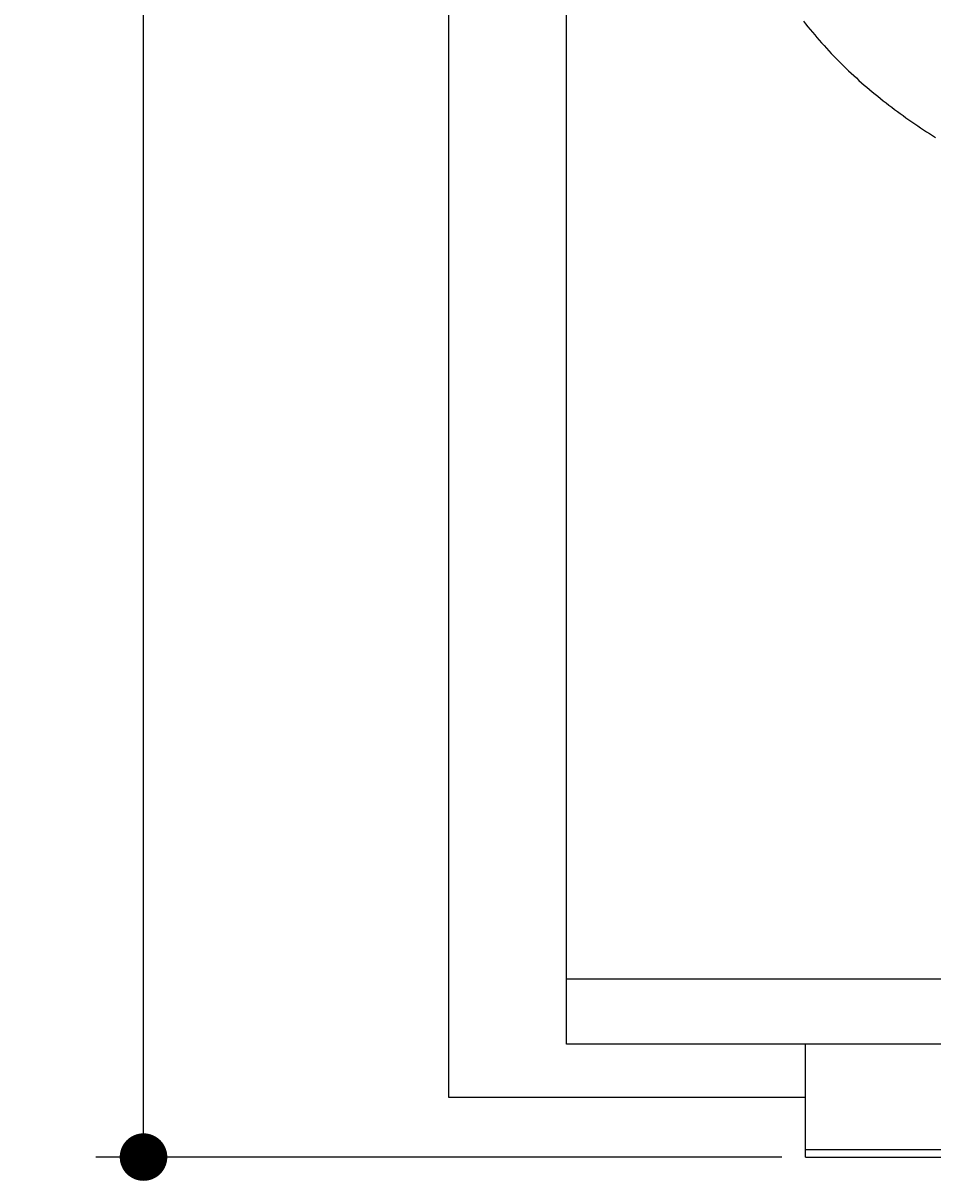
# Model space of a CAD drawing. Extents: x 715 to 7297, y 67 to 5910.
# Tile 1 of 90: x 715 to 1480, y 67 to 1041. Entities that reach past the tile are written whole.
import ezdxf

# ---------------------------------------------------------------- set-up
doc = ezdxf.new("R2010")
doc.units = 0
doc.layers.get('0').update_dxf_attribs({"linetype": 'CONTINUOUS'})
doc.layers.get('DEFPOINTS').update_dxf_attribs({"linetype": 'CONTINUOUS'})
doc.layers.add('4', color=3, linetype='CONTINUOUS')
doc.layers.add('CAR', color=10, linetype='CONTINUOUS')
doc.styles.get("Standard").update_dxf_attribs({"font": 'ISOCP.SHX'})
doc.dimstyles.get("Standard").update_dxf_attribs({"dimtxt": 2.5, "dimasz": 2.5, "dimexe": 1.25, "dimexo": 0.625, "dimtad": 1, "dimcen": 2.5, "dimazin": 3, "dimtfac": 1, "dimtmove": 0, "dimatfit": 3})

# ---------------------------------------------------------------- blocks, each defined once
blk = doc.blocks.new('PUNKT')
at = {"layer": '4', "color": 0, "linetype": 'BYBLOCK'}
blk.add_line((-0.5, 0), (-1, 0), dxfattribs=at)
at = {"layer": '4', "color": 0, "linetype": 'BYBLOCK', "const_width": 0.5}
blk.add_lwpolyline([(-0.25, 0, 1), (0.25, 0, 1)], format="xyb", close=True, dxfattribs=at)
blk = doc.blocks.new('*U18')
at = {"layer": '4', "color": 2}
blk.add_text('530', height=70, rotation=90, dxfattribs=at).set_placement((785.85, 2663.74))
blk = doc.blocks.new('*D4')
at = {"layer": '4'}
for p, q in [((1352.77, 5387.27), (775.85, 5387.27)), ((815.85, 127.27), (815.85, 5347.27)), ((1352.77, 87.27), (775.85, 87.27))]:
    blk.add_line(p, q, dxfattribs=at)
at = {"layer": 'DEFPOINTS', "color": 0}
for p in [(815.85, 5387.27), (1372.77, 5387.27), (1372.77, 87.27)]:
    blk.add_point(p, dxfattribs=at)
blk.add_blockref('*U18', (0, 0))
at = {"layer": '4', "xscale": 40, "yscale": 40, "zscale": 40}
for p, rotation in [((815.85, 5387.27), 90), ((815.85, 87.27), 270)]:
    blk.add_blockref('PUNKT', p, dxfattribs=dict(at, rotation=rotation))

msp = doc.modelspace()

# ---------------------------------------------------------------- linework, layer by layer
for p, q in [((1171.717, 182.271), (1171.717, 5292.271)), ((1072.775, 137.271), (1072.775, 2737.271)), ((1171.717, 237.271), (6020.522, 237.271)), ((4551.187, 182.271), (1171.717, 182.271)), ((1372.775, 121.271), (1372.775, 182.271)), ((1372.775, 87.271), (1372.775, 182.271)), ((1372.775, 137.271), (1072.775, 137.271)), ((1372.775, 111.271), (1372.775, 121.271)), ((1832.775, 93.271), (1372.775, 93.271)), ((1372.775, 87.271), (4772.775, 87.271))]:
    msp.add_line(p, q)
at = {"layer": 'CAR'}
msp.add_polyline3d([(1370.95, 1043.02, 0), (1372.82, 1040.68, 0), (1374.71, 1038.35, 0), (1376.6, 1036.04, 0), (1378.51, 1033.74, 0), (1380.44, 1031.45, 0), (1382.37, 1029.18, 0), (1384.32, 1026.93, 0), (1386.29, 1024.69, 0), (1388.27, 1022.47, 0), (1390.27, 1020.27, 0), (1392.28, 1018.08, 0), (1394.31, 1015.91, 0), (1396.36, 1013.76, 0), (1398.42, 1011.63, 0), (1400.5, 1009.51, 0), (1402.59, 1007.41, 0), (1404.7, 1005.33, 0), (1406.82, 1003.26, 0), (1408.96, 1001.21, 0), (1411.12, 999.182, 0), (1413.29, 997.167, 0), (1415.48, 995.167, 0), (1417.68, 993.184, 0), (1419.89, 991.217, 0), (1422.12, 989.266, 0), (1424.37, 987.331, 0), (1426.63, 985.41, 0), (1428.9, 983.506, 0), (1431.19, 981.616, 0), (1433.49, 979.741, 0), (1435.8, 977.881, 0), (1438.13, 976.036, 0), (1440.47, 974.205, 0), (1442.83, 972.388, 0), (1445.19, 970.585, 0), (1447.58, 968.796, 0), (1449.97, 967.021, 0), (1452.37, 965.26, 0), (1454.79, 963.512, 0), (1457.22, 961.777, 0), (1459.66, 960.055, 0), (1462.12, 958.346, 0), (1464.58, 956.65, 0), (1467.06, 954.966, 0), (1469.55, 953.295, 0), (1472.05, 951.636, 0), (1474.56, 949.989, 0), (1477.08, 948.353, 0), (1479.62, 946.73, 0), (1482.16, 945.118, 0)], dxfattribs=at)

# ---------------------------------------------------------------- dimensions: what is measured, and where the dimension line sits
at = {"layer": '4'}
dim = msp.add_linear_dim(base=(815.852, 5387.271), p1=(1372.775, 87.271), p2=(1372.775, 5387.271), angle=90, dimstyle='Standard', dxfattribs=at)
dim.commit()
dim.dimension.update_dxf_attribs({"geometry": '*D4', "text_midpoint": (750.852, 2737.271)})

doc.saveas('drawing.dxf')
